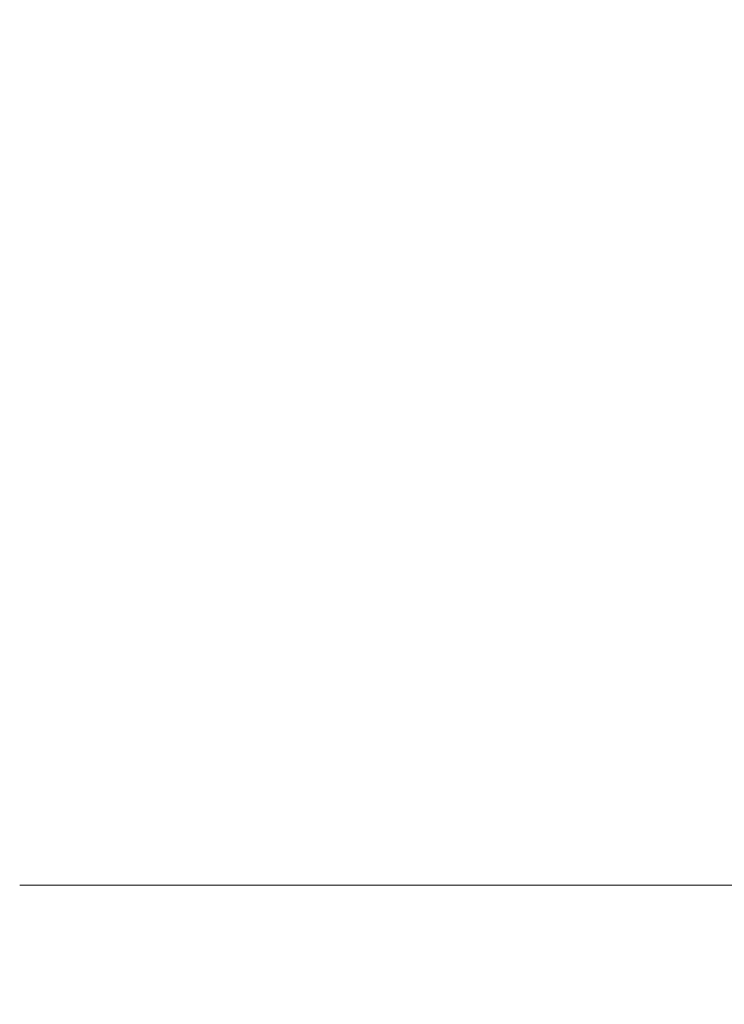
# Model space of a CAD drawing. Header units: inches. Extents: x 1 to 669, y 0 to 417.
# Tile 158 of 256: x 102.992 to 103.178, y 354.501 to 354.761. Entities that reach past the tile are written whole.
import ezdxf

# ---------------------------------------------------------------- set-up
doc = ezdxf.new("R2010")
doc.units = ezdxf.units.IN
doc.header["$LTSCALE"] = 12
doc.header["$MEASUREMENT"] = 0
doc.layers.get('0').update_dxf_attribs({"linetype": 'CONTINUOUS'})
doc.layers.add('D', color=2, linetype='CONTINUOUS')
doc.layers.add('X', color=1, linetype='CONTINUOUS')
doc.styles.get("Standard").update_dxf_attribs({"font": 'SIMPLEX.SHX', "width": 0.875})
doc.dimstyles.new('STANDARD$0', dxfattribs={"dimscale": 32, "dimtxt": 0.09375, "dimasz": 0.0625, "dimexe": 0.03125, "dimexo": 0.03125, "dimgap": 0.03125, "dimtad": 1, "dimtih": 1, "dimtoh": 1, "dimdec": 4, "dimzin": 12, "dimdsep": 46, "dimlunit": 5, "dimtxsty": 'Standard', "dimcen": -0.03125, "dimclrd": 256, "dimclre": 256, "dimclrt": 256, "dimadec": 0, "dimazin": 0, "dimtfac": 0.875, "dimtdec": 4, "dimtofl": 0, "dimtmove": 0, "dimatfit": 3, "dimfxl": 0, "dimtolj": 1, "dimtzin": 12, "dimlwd": 13, "dimlwe": 13, "dimarcsym": 0})

# ---------------------------------------------------------------- blocks, each defined once
blk = doc.blocks.new('*D15')
at = {"layer": 'D', "linetype": 'Continuous', "lineweight": 13}
for p, q in [((140.32616, 367.08344), (140.32616, 305.46836)), ((43.58782, 363.26426), (43.58782, 305.46836)), ((45.58782, 306.46836), (138.32616, 306.46836))]:
    blk.add_line(p, q, dxfattribs=at)
at = {"layer": 'D', "linetype": 'Continuous'}
for points in [[(45.58782, 306.8017), (45.58782, 306.13503), (43.58782, 306.46836)], [(138.32616, 306.8017), (138.32616, 306.13503), (140.32616, 306.46836)]]:
    blk.add_solid(points, dxfattribs=at)
at = {"layer": 'D', "linetype": 'Continuous', "lineweight": -3, "insert": (88.16139, 308.96836), "char_height": 3, "attachment_point": 5}
blk.add_mtext('\\A1;97{}{\\C2;%%p1}', dxfattribs=at)
blk = doc.blocks.new('*D20')
at = {"layer": 'D', "linetype": 'Continuous', "lineweight": 13}
for p, q in [((76.76366, 367.46055), (76.76366, 312.24134)), ((132.76366, 367.46055), (132.76366, 312.24134)), ((130.76366, 313.24134), (78.76366, 313.24134))]:
    blk.add_line(p, q, dxfattribs=at)
at = {"layer": 'D', "linetype": 'Continuous'}
for points in [[(78.76366, 313.57467), (78.76366, 312.90801), (76.76366, 313.24134)], [(130.76366, 313.57467), (130.76366, 312.90801), (132.76366, 313.24134)]]:
    blk.add_solid(points, dxfattribs=at)
at = {"layer": 'D', "linetype": 'Continuous', "lineweight": -3, "insert": (97.20283, 315.74134), "char_height": 3, "attachment_point": 5}
blk.add_mtext('\\A1;56', dxfattribs=at)

msp = doc.modelspace()

# ---------------------------------------------------------------- linework, layer by layer
at = {"lineweight": 0}
msp.add_arc((104.76366, 368.48844), 28, 191.850407, 65.469438, dxfattribs=at)
at = {"layer": 'X', "lineweight": 0}
msp.add_line((102.99201, 354.5328), (103.24201, 354.5328), dxfattribs=at)

# ---------------------------------------------------------------- dimensions: what is measured, and where the dimension line sits
at = {"layer": 'D', "linetype": 'Continuous', "lineweight": -3}
dim = msp.add_linear_dim(base=(76.76366, 313.24134), p1=(132.76366, 368.46055), p2=(76.76366, 368.46055), dimstyle='STANDARD$0', override={"dimdec": 1, "dimarcsym": 1}, dxfattribs=at)
dim.commit()
dim.dimension.update_dxf_attribs({"geometry": '*D20', "text_midpoint": (97.20283, 313.24134), "dimtype": 160})
dim = msp.add_linear_dim(base=(140.32616, 306.46836), p1=(43.58782, 364.26426), p2=(140.32616, 368.08344), text='<>{}{\\C2;%%p1}', dimstyle='STANDARD$0', override={"dimdec": 0, "dimtp": 1, "dimtm": 1, "dimarcsym": 1}, dxfattribs=at)
dim.commit()
dim.dimension.update_dxf_attribs({"geometry": '*D15', "text_midpoint": (88.16139, 306.46836), "dimtype": 160})

doc.saveas('drawing.dxf')
